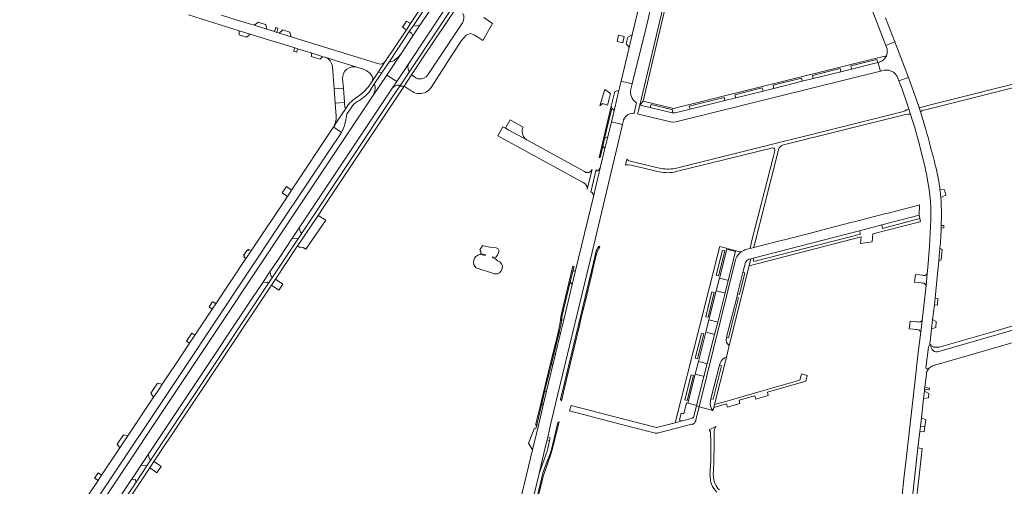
# Model space of a CAD drawing. Header units: metres. Extents: x 166325 to 190320, y 381923 to 404576.
# Tile 90 of 256: x 171579 to 172106, y 385206 to 385456. Entities that reach past the tile are written whole.
import ezdxf

# ---------------------------------------------------------------- set-up
doc = ezdxf.new("R2010")
doc.units = ezdxf.units.M
for name, color, linetype, lineweight in [('B-WE-OG-WATER_MEER-GV', 8, 'Continuous', 18), ('B-WE-VH-VERHARDING_ASFALT-GV', 8, 'Continuous', 18), ('B-WE-VH-VERHARDING_BETONSTRAATSTEEN-GV', 8, 'Continuous', 18)]:
    doc.layers.add(name, color=color, linetype=linetype, lineweight=lineweight)

msp = doc.modelspace()

# ---------------------------------------------------------------- linework, layer by layer
at = {"layer": 'B-WE-OG-WATER_MEER-GV', "flags": 128}
for points in [[(171834.864, 385326.618), (171833.933, 385327.678), (171832.169, 385328.277), (171832.162, 385328.731), (171833.555, 385328.313), (171834.092, 385328.492), (171834.848, 385329.527), (171835.803, 385331.834), (171835.365, 385332.91), (171834.211, 385333.527), (171830.869, 385333.964), (171827.417, 385334.665), (171826.807, 385334.535), (171825.456, 385332.378), (171825.917, 385331.721), (171826, 385330.492), (171828.517, 385329.829), (171828.397, 385329.374), (171826.081, 385329.984)], [(171826.081, 385329.984), (171825.446, 385329.984)], [(171823.576, 385322.78), (171833.403, 385319.596)]]:
    msp.add_lwpolyline(points, dxfattribs=at)
at = {"layer": 'B-WE-OG-WATER_MEER-GV'}
for points in [[(171825.446, 385329.984, 0.6385322), (171823.576, 385322.78)], [(171833.403, 385319.596, 0.9599677), (171834.864, 385326.618)]]:
    msp.add_lwpolyline(points, format="xyb", dxfattribs=at)
at = {"layer": 'B-WE-VH-VERHARDING_ASFALT-GV', "flags": 128}
for points in [[(171953.035, 385637.115), (171926.445, 385527.773), (171922.28, 385510.643), (171915.185, 385481.225), (171907.09, 385447.499), (171905.495, 385440.854), (171901.138, 385422.699), (171907.075, 385421.357), (171914.345, 385450.747), (171915.586, 385455.961), (171916.945, 385461.67), (171917.142, 385462.394), (171920.746, 385477.643), (171922.537, 385485.17), (171922.998, 385487.105), (171931.128, 385521.019)], [(171805.824, 385471.35), (171793.495, 385452.871), (171789.593, 385447.023), (171783.069, 385437.246), (171775.544, 385425.984), (171780.911, 385422.599), (171787.351, 385432.254), (171806.361, 385460.758)], [(171709.144, 385314.981), (171712.958, 385320.7), (171717.859, 385328.048), (171724.699, 385338.306), (171728.629, 385344.199), (171778.586, 385419.117), (171778.84, 385419.497), (171780.911, 385422.599), (171775.544, 385425.984), (171767.739, 385414.302), (171721.724, 385345.26), (171721.029, 385344.219), (171669.763, 385267.303), (171619.942, 385192.55), (171602.885, 385167.068), (171593.79, 385153.483), (171581.71, 385135.718), (171580.673, 385134.173), (171578.917, 385131.649), (171582.034, 385129.874), (171593.952, 385147.764)], [(171767.008, 385418.093), (171766.895, 385418.16), (171768.392, 385420.372), (171772.794, 385426.981), (171771.139, 385427.764), (171767.59, 385422.429), (171765.678, 385419.626), (171763.481, 385417.2), (171761.218, 385415.236), (171758.915, 385413.625)], [(172061.538, 385406.406), (172060.836, 385408.628), (172059.478, 385412.791), (172055.226, 385424.692), (172049.962, 385422.947), (172051.705, 385418.538), (172054.646, 385410.039), (172055.282, 385408.03), (172056.237, 385405.01), (172057.18, 385402.029), (172057.794, 385400.088), (172058.464, 385397.697), (172060.428, 385390.696), (172063.192, 385380.035)], [(172125.354, 385424.701), (172065.427, 385409.682), (172063.667, 385409.24), (172061.393, 385408.671), (172060.836, 385408.628), (172061.538, 385406.406), (172062.411, 385407.011), (172064.293, 385407.481), (172125.816, 385422.856)], [(171760.899, 385412.455), (171762.747, 385413.785)], [(171754.533, 385409.53), (171754.606, 385409.456), (171753.978, 385408.65), (171748.325, 385400.211), (171747.981, 385399.313), (171747.308, 385398.071), (171751.305, 385395.342), (171751.646, 385395.993)], [(171753.428, 385401.185), (171753.96, 385404.011), (171754.237, 385405.22), (171754.496, 385405.608), (171757.2, 385409.494)], [(171988.099, 385388.6), (172052.028, 385404.601), (172053.704, 385404.913), (172054.887, 385405.023), (172056.237, 385405.01), (172055.282, 385408.03), (172054.286, 385407.354), (172053.408, 385406.872), (172051.756, 385406.357), (171930.146, 385376.084)], [(171850.818, 385185.852), (171857.197, 385212.691), (171860.514, 385226.578), (171861.504, 385230.72), (171861.841, 385232.131), (171863.224, 385238.07), (171867.054, 385254.516), (171885.59, 385331.25), (171901.885, 385399.628), (171895.938, 385401.037), (171893.989, 385392.915), (171892.49, 385386.67), (171890.184, 385377.121), (171886.292, 385360.94), (171876.802, 385321.471), (171874.97, 385313.858), (171870.414, 385294.926), (171869.917, 385292.86), (171868.691, 385287.765), (171866.027, 385276.693), (171864.616, 385270.824), (171861.232, 385256.758), (171859.422, 385249.237), (171856.828, 385238.421), (171853.688, 385225.327), (171847.129, 385197.976)], [(171930.699, 385374.344), (171982.48, 385387.108)], [(171983.449, 385385.397), (171982.754, 385382.669), (171971.244, 385337.474), (171970.389, 385333.374), (171970.335, 385333.18), (171972.344, 385333.709), (171972.27, 385333.865), (171984.774, 385383.188)], [(171984.774, 385383.188), (171985.536, 385386.196)], [(171921.664, 385376.254), (171906, 385379.87), (171905.292, 385380.191), (171905.164, 385380.249), (171904.243, 385381.079), (171903.444, 385377.741), (171904.238, 385377.89), (171904.736, 385377.915), (171905.143, 385377.936), (171906.475, 385377.742), (171921.608, 385374.301)], [(172065.23, 385370.899), (172066.266, 385364.815), (172066.631, 385361.585), (172066.892, 385358.345), (172067.047, 385355.097), (172067.097, 385351.847), (172067.041, 385348.597), (172066.334, 385334.186), (172065.492, 385323.04), (172065.172, 385319.543), (172064.54, 385313.418), (172062.406, 385294.638), (172061.688, 385288.534), (172060.403, 385277.544), (172058.736, 385262.94), (172053.691, 385218.732), (172052.902, 385211.433), (172051.584, 385199.235)], [(172072.017, 385364.836), (172071.961, 385365.329), (172071.906, 385365.824)], [(172072.653, 385344.123), (172072.675, 385344.765), (172072.697, 385345.409), (172072.816, 385350.967), (172072.556, 385358.504), (172072.426, 385360.384)], [(172065.63, 385268.387), (172064.461, 385269.338), (172065.778, 385280.341), (172066.643, 385281.867), (172067.507, 385290.093), (172068.067, 385295.152), (172069.023, 385303.002), (172069.25, 385304.861), (172069.424, 385306.589), (172070.559, 385317.837), (172071.394, 385326.561), (172072.007, 385333.388), (172072.177, 385335.126)], [(171967.776, 385325.714), (171966.424, 385320.302), (171967.385, 385320.062), (171964.517, 385308.622), (171963.565, 385308.857), (171963.08, 385306.946), (171964.041, 385306.695), (171958.737, 385285.347), (171957.67, 385285.619), (171957.636, 385285.484)], [(171959.081, 385281.19), (171969.845, 385323.964)], [(171969.845, 385323.964), (171970.684, 385327.691), (171969.609, 385327.398)], [(171607.693, 385162.736), (171620.703, 385182.347), (171620.783, 385182.466), (171639.521, 385210.569), (171640.379, 385211.856), (171643.821, 385217.018), (171647.786, 385222.964), (171675.27, 385264.182), (171700.789, 385302.452), (171709.144, 385314.981)], [(171954.195, 385271.796), (171953.843, 385270.653), (171954.876, 385270.375), (171950.429, 385252.415), (171949.286, 385252.702), (171948.998, 385251.372)], [(171950.309, 385246.36), (171950.767, 385248.053), (171951.157, 385249.621), (171957.37, 385274.191)], [(171957.37, 385274.191), (171957.594, 385275.072)], [(172056.489, 385193.378), (172058.562, 385211.734), (172059.859, 385223.218), (172060.22, 385226.415), (172061.204, 385235.122), (172061.527, 385237.985), (172062.047, 385242.589), (172063.21, 385252.884), (172063.658, 385256.846), (172063.762, 385257.771), (172063.872, 385258.746), (172064.708, 385266.142)], [(171950.662, 385214.154), (171950.925, 385219.435), (171951.061, 385228.224), (171951.008, 385235.369), (171951.226, 385236.225), (171951.979, 385237.864), (171948.362, 385236.038), (171948.985, 385234.994)], [(171949.164, 385219.471), (171948.874, 385214.325)]]:
    msp.add_lwpolyline(points, dxfattribs=at)
for points in [[(171895.353, 385610.786), (171897.508, 385614.018), (171904.858, 385625.04), (171906.958, 385628.19), (171905.408, 385629.125), (171894.406, 385612.625), (171851.873, 385548.839), (171788.34, 385453.571), (171786.112, 385450.23), (171774.774, 385433.229), (171771.139, 385427.764), (171772.794, 385426.981), (171777.361, 385433.838), (171787.685, 385449.313), (171789.886, 385452.643), (171803.041, 385472.34), (171804.585, 385474.657), (171853.6, 385548.166)], [(171914.716, 385614.896), (171926.748, 385632.696), (171925.279, 385633.736), (171913.253, 385615.987), (171907.373, 385607.152), (171906.653, 385606.069), (171869.11, 385549.653), (171816.08, 385470.306), (171810.556, 385462.025), (171787.955, 385428.191), (171782.566, 385420.126), (171784.857, 385420.058), (171788.858, 385426.058), (171796.239, 385437.127), (171812.755, 385461.894), (171816.723, 385467.832), (171816.774, 385467.921), (171870.827, 385548.976), (171914.607, 385614.735)], [(171713.791, 385313.487), (171716.015, 385316.822), (171727.842, 385334.558), (171729.507, 385337.054), (171731.714, 385340.364), (171738.751, 385350.917), (171744.471, 385359.495), (171784.857, 385420.058), (171782.566, 385420.126), (171779.749, 385415.908), (171730.123, 385341.44), (171727.913, 385338.124), (171714.423, 385317.882), (171712.219, 385314.574), (171687.906, 385278.091), (171649.271, 385220.074), (171647.044, 385216.73), (171641.26, 385208.044), (171627.835, 385187.884), (171607.302, 385157.051), (171608.81, 385156.068), (171648.609, 385215.746), (171650.84, 385219.091), (171679.335, 385261.817)]]:
    msp.add_lwpolyline(points, close=True, dxfattribs=at)
at = {"layer": 'B-WE-VH-VERHARDING_ASFALT-GV'}
for points in [[(171762.747, 385413.785, 0.0936667), (171767.008, 385418.093)], [(171758.915, 385413.625, 0.0917375), (171754.533, 385409.53)], [(171757.2, 385409.494, -0.106854), (171760.899, 385412.455)], [(172064.384, 385396.852, 0.0067445), (172061.538, 385406.406)], [(171751.646, 385395.993, 0.0887433), (171753.428, 385401.185)], [(172069.01, 385379.552, 0.0102948), (172064.384, 385396.852)], [(171982.48, 385387.108, -0.4924435), (171983.449, 385385.397)], [(171985.536, 385386.196, -0.2734672), (171988.099, 385388.6)], [(171930.146, 385376.084, -0.1133135), (171921.664, 385376.254)], [(172063.192, 385380.035, -0.0067438), (172065.23, 385370.899)], [(172071.906, 385365.824, 0.0385806), (172069.01, 385379.552)], [(171921.608, 385374.301, 0.1237171), (171930.699, 385374.344)], [(172072.177, 385335.126, 0.0082313), (172072.653, 385344.123)], [(171969.609, 385327.398, 0.167327), (171967.776, 385325.714)], [(171957.636, 385285.484, 0.3217955), (171959.081, 385281.19)], [(171957.594, 385275.072, 0.2152671), (171954.195, 385271.796)], [(172064.708, 385266.142, -0.1077345), (172065.63, 385268.387)], [(171948.998, 385251.372, 0.2153164), (171950.309, 385246.36)], [(171948.985, 385234.994, -0.0278868), (171949.164, 385219.471)], [(171948.874, 385214.325, 0.0976751), (171949.562, 385206.998)], [(171951.334, 385207.536, -0.1045266), (171950.662, 385214.154)], [(171953.821, 385203.875, -0.0956426), (171951.334, 385207.536)], [(171949.562, 385206.998, 0.1120452), (171952.421, 385202.791)]]:
    msp.add_lwpolyline(points, format="xyb", dxfattribs=at)
at = {"layer": 'B-WE-VH-VERHARDING_BETONSTRAATSTEEN-GV', "flags": 128}
for points in [[(171925.006, 385462.689), (171924.453, 385465.652), (171911.162, 385409.983), (171912.886, 385412.05)], [(171702.464, 385447.951), (171696.522, 385449.789), (171696.463, 385447.503), (171700.405, 385446.315)], [(171710.66, 385453.088), (171706.746, 385454.382), (171706.535, 385454.215), (171704.591, 385452.674), (171711.413, 385450.533), (171710.711, 385452.916)], [(171717.317, 385451.067), (171716.169, 385451.419), (171716.115, 385451.237), (171715.522, 385449.268), (171716.68, 385448.895), (171717.263, 385450.88)], [(171723.656, 385449.015), (171719.873, 385450.238), (171719.731, 385450.113), (171717.927, 385448.528), (171724.318, 385446.553), (171723.692, 385448.882)], [(171788.34, 385453.571), (171787.771, 385453.917), (171786.197, 385454.873), (171784.035, 385451.655), (171785.522, 385450.635), (171786.112, 385450.23)], [(171793.495, 385452.871), (171790.76, 385452.174), (171789.886, 385452.643), (171787.685, 385449.313), (171788.885, 385448.445), (171789.593, 385447.023)], [(171902.848, 385446.716), (171899.828, 385447.414), (171899.788, 385447.423), (171898.961, 385444.053), (171902.022, 385443.304)], [(171907.09, 385447.499), (171904.78, 385446.33), (171903.92, 385442.74), (171905.495, 385440.854)], [(171727.845, 385440.103), (171726.3, 385440.581), (171725.865, 385439.107), (171725.772, 385438.796), (171727.333, 385438.338), (171727.422, 385438.644)], [(172038.653, 385432.726), (172038.241, 385434.385), (172024.243, 385430.906), (172024.652, 385429.254)], [(172040.057, 385428.084), (172039.931, 385428.577), (172038.961, 385432.355), (172038.853, 385432.776), (172038.653, 385432.726), (172024.652, 385429.254), (172018.879, 385427.823), (172004.043, 385424.144), (171998.184, 385422.691), (171982.964, 385418.917), (171977.191, 385417.485), (171962.571, 385413.86), (171956.741, 385412.415), (171938.079, 385407.787), (171930.05, 385405.796), (171928.767, 385405.767), (171928.528, 385405.824), (171916.804, 385408.632), (171911.162, 385409.983), (171911.047, 385409.502), (171910.581, 385407.553), (171910.149, 385405.75), (171910.022, 385405.218), (171911.278, 385404.919), (171928.481, 385400.818), (171930.536, 385400.918)], [(172018.879, 385427.823), (172018.462, 385429.505), (172003.635, 385425.79), (172004.043, 385424.144)], [(171998.184, 385422.691), (171997.773, 385424.352), (171982.551, 385420.583), (171982.964, 385418.917)], [(171752.328, 385419.082), (171747.375, 385418.698), (171747.961, 385410.926), (171752.92, 385411.319)], [(171894.772, 385413.353), (171895.466, 385416.222), (171892.35, 385418.375), (171889.791, 385409.49), (171891.192, 385410.87), (171893.953, 385409.969)], [(171977.191, 385417.485), (171976.777, 385419.153), (171962.159, 385415.52), (171962.571, 385413.86)], [(171899.955, 385417.769), (171897.751, 385417.201), (171896.557, 385412.189), (171895.878, 385409.341), (171896.246, 385408.366), (171897.402, 385407.135), (171898.296, 385410.858), (171899.606, 385416.316)], [(171956.741, 385412.415), (171956.33, 385414.071), (171937.67, 385409.435), (171938.079, 385407.787)], [(171893.409, 385396.55), (171896.246, 385408.366), (171895.878, 385409.341), (171889.35, 385381.95), (171889.94, 385381.82), (171891.42, 385387.98), (171892.315, 385392.061)], [(171916.804, 385408.632), (171928.528, 385405.824), (171928.908, 385407.413), (171917.19, 385410.242)], [(171893.989, 385392.915), (171892.315, 385392.061), (171891.42, 385387.98), (171892.49, 385386.67)], [(171724.599, 385364.479), (171721.822, 385366.33), (171719.571, 385362.929), (171722.329, 385361.076)], [(171727.842, 385334.558), (171729.113, 385333.732), (171729.909, 385333.879), (171730.829, 385333.689), (171732.178, 385332.733), (171742.861, 385348.264), (171738.751, 385350.917), (171731.714, 385340.364), (171729.507, 385337.054)], [(172061.295, 385349.144), (172060.823, 385350.935), (172040.775, 385345.782), (172041.26, 385343.948)], [(171730.123, 385341.44), (171729.356, 385341.96), (171728.629, 385344.199), (171724.699, 385338.306), (171727.165, 385338.603), (171727.913, 385338.124)], [(172029.707, 385339.368), (172029.422, 385335.868), (172035.687, 385336.76), (172036.052, 385341.103), (172061.228, 385347.513), (172061.627, 385347.615), (172061.295, 385349.144), (172041.26, 385343.948), (172040.775, 385345.782), (172028.91, 385342.699), (172029.35, 385340.913), (171972.324, 385326.163), (171971.839, 385327.974), (171970.684, 385327.691), (171969.845, 385323.964)], [(172074.105, 385345.559), (172072.697, 385345.409), (172072.675, 385344.765), (172072.653, 385344.123), (172074.007, 385344.278)], [(172028.91, 385342.699), (171971.839, 385327.974), (171972.324, 385326.163), (172029.35, 385340.913)], [(171702.803, 385331.785), (171702.858, 385331.868), (171701.753, 385332.668), (171701.703, 385332.579), (171701.391, 385332.131), (171700.922, 385332.423), (171700.864, 385332.339), (171699.28, 385330.069), (171698.909, 385329.539), (171699.333, 385329.219), (171699.031, 385328.766), (171698.974, 385328.684), (171700.168, 385327.833), (171700.223, 385327.916), (171700.646, 385328.55), (171702.523, 385331.365)], [(171956.746, 385331.937), (171953.364, 385318.587), (171952.109, 385318.916), (171955.503, 385332.245)], [(171962.462, 385331.646), (171957.769, 385332.866), (171953.84, 385317.219), (171958.076, 385316.153), (171958.53, 385316.048)], [(172073.093, 385332.669), (172072.007, 385333.388), (172071.394, 385326.561), (172072.639, 385327.107)], [(171867.95, 385288.331), (171868.96, 385292.58), (171869.254, 385294.712), (171869.61, 385297.29), (171873.95, 385315.37), (171875.31, 385320.87), (171875.92, 385323.61), (171875.35, 385323.75), (171872.075, 385310.271), (171868.973, 385297.428), (171868.301, 385292.464), (171867.008, 385286.827), (171862.235, 385267.315), (171857.568, 385247.908), (171855.259, 385238.535), (171855.936, 385238.75), (171858.705, 385249.926), (171860.197, 385256.38), (171863.851, 385271.439), (171865.087, 385276.533)], [(171714.423, 385317.882), (171713.65, 385318.398), (171712.958, 385320.7), (171709.144, 385314.981), (171711.463, 385315.07), (171712.219, 385314.574)], [(171876.802, 385321.471), (171875.31, 385320.87), (171873.95, 385315.37), (171874.97, 385313.858)], [(172065.172, 385319.543), (172064.014, 385318.656), (172063.067, 385318.765), (172062.447, 385318.837), (172061.02, 385319.001), (172058.873, 385319.205), (172058.401, 385315.121), (172060.578, 385314.908), (172061.809, 385314.757), (172062.591, 385314.662), (172063.536, 385314.546), (172064.54, 385313.418)], [(171719.994, 385314.156), (171716.015, 385316.822), (171713.791, 385313.487), (171717.775, 385310.851)], [(171951.103, 385309.683), (171947.715, 385296.332), (171946.479, 385296.663), (171949.853, 385309.985)], [(171956.837, 385309.345), (171956.347, 385309.489), (171952.137, 385310.588), (171948.195, 385294.946), (171952.437, 385293.894), (171952.894, 385293.773)], [(171683.96, 385303.52), (171683.761, 385303.706), (171682.587, 385304.542), (171682.519, 385304.446), (171682.234, 385304.636), (171680.497, 385302.013), (171680.724, 385301.852), (171680.636, 385301.729), (171681.806, 385300.92), (171682.079, 385300.698)], [(172070.928, 385306.314), (172069.424, 385306.589), (172069.25, 385304.861), (172069.023, 385303.002), (172070.7, 385302.856)], [(171870.414, 385294.926), (171869.254, 385294.712), (171868.96, 385292.58), (171867.95, 385288.331), (171868.691, 385287.765), (171869.917, 385292.86)], [(172062.406, 385294.638), (172061.138, 385293.738), (172061.129, 385293.739), (172060.222, 385293.835), (172059.375, 385293.925), (172058.138, 385294.056), (172055.996, 385294.315), (172055.523, 385290.224), (172057.7, 385289.985), (172058.996, 385289.839), (172059.535, 385289.778), (172060.678, 385289.649), (172061.688, 385288.534)], [(172070.044, 385294.08), (172068.067, 385295.152), (172067.507, 385290.093), (172069.846, 385290.923)], [(171672.801, 385286.78), (171671.154, 385287.878), (171670.787, 385287.335), (171668.587, 385284.061), (171668.214, 385283.517), (171669.884, 385282.404)], [(171945.497, 385287.402), (171942.099, 385274.056), (171940.844, 385274.384), (171944.243, 385287.709)], [(171951.225, 385287.145), (171950.762, 385287.272), (171946.524, 385288.35), (171942.595, 385272.711), (171946.822, 385271.641), (171947.292, 385271.513)], [(171866.027, 385276.693), (171865.087, 385276.533), (171863.851, 385271.439), (171864.616, 385270.824)], [(171939.869, 385265.152), (171936.468, 385251.816), (171935.267, 385252.104), (171938.614, 385265.442)], [(171945.546, 385264.685), (171945.058, 385264.82), (171940.857, 385265.918), (171936.884, 385250.286), (171941.123, 385249.219), (171941.593, 385249.112)], [(172000.861, 385265.089), (171997.791, 385265.977), (171997.638, 385265.397), (171996.916, 385262.666), (171975.722, 385256.624), (171958.983, 385251.852), (171951.157, 385249.621), (171950.767, 385248.053), (171957.617, 385250.003), (171958.133, 385248.18), (171964.845, 385250.115), (171964.325, 385251.912), (171972.814, 385254.294), (171973.307, 385252.492), (171980.03, 385254.425), (171979.515, 385256.233), (172000.067, 385262.127)], [(171655.256, 385260.463), (171652.784, 385261.041), (171649.165, 385255.648), (171649.336, 385255.407), (171650.652, 385253.555), (171653.215, 385257.402)], [(171861.232, 385256.758), (171860.197, 385256.38), (171858.705, 385249.926), (171859.422, 385249.237)], [(172066.12, 385255.525), (172063.658, 385256.846), (172063.21, 385252.884), (172065.875, 385253.301)], [(172066.367, 385258.412), (172065.406, 385258.531), (172065.293, 385258.547), (172063.872, 385258.746), (172063.762, 385257.771), (172066.257, 385257.438)], [(171856.828, 385238.421), (171855.936, 385238.75), (171855.46, 385236.83), (171854.84, 385236.95), (171851.5, 385229.03), (171853.688, 385225.327)], [(172064.382, 385241.454), (172062.047, 385242.589), (172061.527, 385237.985), (172063.956, 385237.904)], [(171636.893, 385232.879), (171634.569, 385233.445), (171631.168, 385228.397), (171632.56, 385226.39)], [(172063.956, 385237.904), (172061.527, 385237.985), (172061.204, 385235.122), (172063.612, 385235.014)], [(171861.877, 385226.25), (171862.875, 385230.364), (171861.504, 385230.72), (171860.514, 385226.578), (171857.197, 385212.691), (171861.63, 385225.23)], [(171863.223, 385231.797), (171861.841, 385232.131), (171861.504, 385230.72), (171862.875, 385230.364)], [(171649.271, 385220.074), (171648.473, 385220.642), (171647.786, 385222.964), (171643.821, 385217.018), (171646.223, 385217.253), (171647.044, 385216.73)], [(172060.773, 385211.485), (172062.15, 385222.786), (172062.553, 385226.096), (172062.294, 385226.122), (172060.22, 385226.415), (172059.859, 385223.218), (172058.562, 385211.734), (172056.489, 385193.378), (172056.167, 385190.532), (172058.456, 385192.176)], [(171654.669, 385216.533), (171653.27, 385217.468), (171650.84, 385219.091), (171648.609, 385215.746), (171650.92, 385214.132), (171652.388, 385213.107)], [(171622.817, 385211.808), (171620.93, 385213.041), (171618.977, 385210.212), (171619.065, 385210.152), (171620.885, 385208.911)], [(171641.26, 385208.044), (171640.871, 385209.729), (171639.475, 385209.484), (171639.411, 385209.86), (171639.521, 385210.569), (171620.783, 385182.466), (171621.144, 385182.844), (171627.684, 385187.985), (171627.835, 385187.884)]]:
    msp.add_lwpolyline(points, close=True, dxfattribs=at)
for points in [[(171669.293, 385458.209), (171696.522, 385449.789), (171702.464, 385447.951), (171714.565, 385444.21), (171720.035, 385442.518), (171726.3, 385440.581), (171727.845, 385440.103), (171735.04, 385437.878), (171741.534, 385435.87), (171742.368, 385435.612), (171759.642, 385430.296), (171762.462, 385429.402)], [(171771.289, 385431.991), (171727.688, 385445.499), (171726.169, 385445.97), (171724.318, 385446.553), (171717.927, 385448.528), (171717.367, 385448.697), (171716.68, 385448.895), (171715.522, 385449.268), (171711.413, 385450.533), (171704.591, 385452.674), (171697.142, 385454.963), (171688.188, 385457.718), (171686.921, 385458.108)], [(171826.991, 385444.451), (171832.273, 385453.687), (171827.637, 385456.817)], [(172036.01, 385459.874), (172042.991, 385441.895), (172047.832, 385443.746), (172042.798, 385456.72)], [(171816.086, 385454.059), (171797.511, 385426.062)], [(171799.243, 385419.264), (171799.356, 385419.433), (171802.321, 385423.885), (171810.804, 385437.164), (171815.57, 385444.47), (171818.128, 385447.377), (171819.38, 385447.911), (171820.571, 385448.187), (171822.577, 385447.469), (171824.399, 385446.347), (171826.991, 385444.451)], [(172047.832, 385443.746), (172042.991, 385441.895), (172043.208, 385441.336)], [(172049.374, 385424.433), (172049.962, 385422.947), (172055.226, 385424.692), (172047.832, 385443.746)], [(171735.04, 385437.878), (171735.339, 385437.072), (171735.324, 385436.505), (171735.265, 385436.313), (171735.147, 385435.932), (171739.878, 385434.532)], [(171741.534, 385435.87), (171735.04, 385437.878)], [(171759.642, 385430.296), (171742.368, 385435.612)], [(171767.739, 385414.302), (171775.544, 385425.984), (171783.069, 385437.246)], [(172043.295, 385436.331), (172038.725, 385435.2), (171929.285, 385408.11), (171912.886, 385412.05), (171911.162, 385409.983), (171916.804, 385408.632), (171917.19, 385410.242), (171928.908, 385407.413), (171928.528, 385405.824), (171928.767, 385405.767), (171930.05, 385405.796), (171938.079, 385407.787), (171937.67, 385409.435), (171956.33, 385414.071), (171956.741, 385412.415), (171962.571, 385413.86), (171962.159, 385415.52), (171976.777, 385419.153), (171977.191, 385417.485), (171982.964, 385418.917), (171982.551, 385420.583), (171997.773, 385424.352), (171998.184, 385422.691)], [(171998.184, 385422.691), (172004.043, 385424.144), (172003.635, 385425.79), (172018.462, 385429.505), (172018.879, 385427.823), (172024.652, 385429.254), (172024.243, 385430.906), (172038.241, 385434.385), (172038.653, 385432.726), (172038.853, 385432.776), (172039.499, 385432.936)], [(171746.486, 385430.48), (171747.375, 385418.698), (171752.328, 385419.082), (171751.96, 385423.986)], [(171767.59, 385422.429), (171771.139, 385427.764), (171774.774, 385433.229)], [(171777.361, 385433.838), (171772.794, 385426.981), (171768.392, 385420.372)], [(171787.351, 385432.254), (171780.911, 385422.599), (171778.84, 385419.497), (171778.586, 385419.117)], [(172039.499, 385432.936), (172038.853, 385432.776), (172038.961, 385432.355), (172039.931, 385428.577), (172040.057, 385428.084), (172040.833, 385428.277)], [(171782.566, 385420.126), (171787.955, 385428.191)], [(171791.192, 385424.512), (171788.858, 385426.058), (171784.857, 385420.058), (171787.589, 385418.277), (171788.702, 385417.552), (171789.31, 385417.155)], [(171906.341, 385418.386), (171907.075, 385421.357), (171901.138, 385422.699), (171899.955, 385417.769), (171899.606, 385416.316), (171898.296, 385410.858), (171897.402, 385407.135), (171895.938, 385401.037), (171901.885, 385399.628), (171902.213, 385401.002)], [(171796.614, 385416.929), (171797.152, 385417.243), (171797.662, 385417.601)], [(171718.333, 385346.057), (171719.025, 385347.094), (171744.377, 385384.875), (171751.305, 385395.342), (171747.308, 385398.071), (171747.981, 385399.313), (171748.325, 385400.211), (171753.978, 385408.65)], [(171753.098, 385408.989), (171752.92, 385411.319), (171747.961, 385410.926), (171748.488, 385403.943)], [(171907.812, 385405.574), (171908.067, 385405.52), (171908.676, 385408.066), (171909.396, 385411.074)], [(171909.396, 385411.074), (171909.01, 385411.312)], [(171746.861, 385397.871), (171724.599, 385364.479), (171722.329, 385361.076), (171702.858, 385331.868), (171702.803, 385331.785), (171702.523, 385331.365), (171700.646, 385328.55), (171700.223, 385327.916), (171700.168, 385327.833), (171683.96, 385303.52), (171682.079, 385300.698), (171672.801, 385286.78), (171669.884, 385282.404), (171662.68, 385271.598), (171655.256, 385260.463), (171653.215, 385257.402), (171650.652, 385253.555), (171636.893, 385232.879), (171632.56, 385226.39), (171622.817, 385211.808), (171620.885, 385208.911), (171610.319, 385193.045)], [(171850.652, 385391.305), (171841.069, 385396.56), (171839.235, 385397.565), (171837.767, 385398.37), (171835.128, 385393.539), (171880.15, 385368.895), (171880.747, 385368.568)], [(171848.651, 385398.21), (171841.774, 385402.061), (171839.235, 385397.565), (171841.069, 385396.56), (171850.652, 385391.305)], [(171848.375, 385397.397), (171848.651, 385398.21)], [(171882.332, 385373.933), (171881.534, 385374.371), (171850.652, 385391.305)], [(171886.292, 385360.94), (171890.184, 385377.121)], [(171883.044, 385364.975), (171885.599, 385375.457)], [(171888.655, 385374.744), (171887.95, 385374.825), (171887.79, 385375.465), (171884.855, 385363.265)], [(172074.441, 385364.591), (172072.017, 385364.836)], [(172072.426, 385360.384), (172073.85, 385361.14), (172075.155, 385361.636), (172074.441, 385364.591)], [(172028.91, 385342.699), (172040.775, 385345.782), (172060.823, 385350.935), (172061.017, 385356.489), (172060.763, 385356.424), (172044.187, 385352.166), (172043.081, 385351.881), (172026.016, 385347.498), (172024.886, 385347.207), (172007.851, 385342.831), (172006.692, 385342.533), (171988.619, 385337.89), (171987.553, 385337.617), (171972.914, 385333.856), (171972.344, 385333.709), (171970.335, 385333.18), (171968.699, 385332.746)], [(171617.202, 385194.328), (171666.956, 385268.983), (171718.333, 385346.057)], [(171969.609, 385327.398), (171970.684, 385327.691), (171971.839, 385327.974), (172028.91, 385342.699)], [(171879.642, 385295.298), (171880.839, 385300.291), (171881.306, 385302.241), (171881.83, 385304.426), (171885.256, 385318.719), (171886.01, 385321.866), (171886.956, 385325.813), (171888.02, 385330.25), (171888.63, 385332.07), (171889.199, 385333.159), (171889.68, 385334.08), (171889.18, 385334.39)], [(171964.81, 385331.456), (171954.051, 385334.291), (171953.865, 385333.623), (171943.126, 385291.286), (171930.156, 385239.848), (171933.88, 385240.868), (171932.469, 385241.234), (171933.414, 385244.984), (171934.793, 385244.66), (171936.276, 385250.457), (171936.884, 385250.286), (171940.857, 385265.918), (171942.595, 385272.711), (171946.524, 385288.35), (171948.195, 385294.946), (171952.137, 385310.588), (171953.84, 385317.219), (171957.769, 385332.866), (171962.462, 385331.646)], [(171887.545, 385330.958), (171886.279, 385325.713), (171880.762, 385302.706), (171875.44, 385280.461), (171868.669, 385252.276), (171869.2, 385251.54), (171870.247, 385256.232), (171872.649, 385266.063), (171878.828, 385291.9), (171879.642, 385295.298)], [(171962.462, 385331.646), (171958.53, 385316.048), (171956.837, 385309.345), (171952.894, 385293.773), (171951.225, 385287.145), (171947.292, 385271.513), (171945.546, 385264.685), (171941.593, 385249.112), (171943.069, 385248.454), (171962.193, 385326.367)], [(171966.26, 385331.822), (171965.578, 385331.534)], [(171962.193, 385326.367), (171943.069, 385248.454), (171950.309, 385246.36)], [(171957.636, 385285.484), (171957.67, 385285.619), (171963.08, 385306.946), (171963.565, 385308.857), (171966.424, 385320.302), (171967.776, 385325.714)], [(172130.888, 385295.175), (172132.035, 385295.505), (172155.153, 385302.162), (172171.938, 385307.445), (172172.594, 385310.089), (172165.153, 385307.763), (172154.228, 385304.348), (172154.268, 385304.235), (172131.534, 385297.646), (172130.371, 385297.318), (172120.343, 385294.406), (172116.492, 385293.29), (172097.807, 385287.876), (172071.605, 385280.284), (172068.725, 385280.255), (172067.053, 385281.278)], [(172069.302, 385270.783), (172117.951, 385284.79), (172121.997, 385285.954), (172143.864, 385292.25), (172145.322, 385292.684), (172157.006, 385296.159), (172157.033, 385296.062), (172163.838, 385298.199), (172175.974, 385301.953), (172177.636, 385302.467), (172183.179, 385304.012), (172189.832, 385305.865), (172201.324, 385309.193)], [(172071.313, 385278.018), (172117.169, 385291.224), (172120.989, 385292.324), (172130.888, 385295.175)], [(172117.169, 385291.224), (172071.313, 385278.018)], [(171957.594, 385275.072), (171959.081, 385281.19)], [(172067.053, 385281.278), (172067.066, 385281.553), (172067.1, 385281.826), (172066.643, 385281.867), (172065.778, 385280.341), (172064.461, 385269.338), (172065.63, 385268.387)], [(171948.998, 385251.372), (171949.286, 385252.702), (171953.843, 385270.653), (171954.195, 385271.796)], [(171943.069, 385248.454), (171941.593, 385249.112), (171939.898, 385242.506), (171939.444, 385242.635), (171939.377, 385242.28), (171933.865, 385240.862), (171933.88, 385240.868), (171930.156, 385239.848), (171920.037, 385237.252), (171902.638, 385241.729), (171874.33, 385249.103), (171873.555, 385246.176), (171901.387, 385238.951), (171918.834, 385234.435)], [(171941.252, 385241.39), (171943.069, 385248.454)], [(171853.365, 385186.455), (171859.145, 385210.445), (171859.58, 385211.78), (171860.155, 385213.175), (171863.364, 385222.471), (171863.735, 385223.545), (171864.465, 385226.115), (171866.739, 385235.403), (171866.911, 385236.107), (171867.958, 385240.381), (171867.265, 385240.023), (171863.791, 385225.476), (171862.903, 385222.905), (171859.304, 385212.997), (171858.629, 385210.641), (171852.974, 385186.718)], [(171921.203, 385234.439), (171938.335, 385238.907), (171939.315, 385239.173), (171939.358, 385239.022)]]:
    msp.add_lwpolyline(points, dxfattribs=at)
at = {"layer": 'B-WE-VH-VERHARDING_BETONSTRAATSTEEN-GV'}
for points in [[(171816.306, 385459.016, -0.3148173), (171816.086, 385454.059)], [(172043.208, 385441.336, -0.2151789), (172043.295, 385436.331)], [(171739.878, 385434.532, -0.1801502), (171741.534, 385435.87)], [(171742.368, 385435.612, -0.3016271), (171746.486, 385430.48)], [(171783.069, 385437.246, -0.1295518), (171778.037, 385433.083)], [(172043.295, 385436.331, -0.2190483), (172039.499, 385432.936)], [(171751.96, 385423.986, -0.5139085), (171759.642, 385430.296)], [(171762.462, 385429.402, -0.1403507), (171767.32, 385426.078)], [(171774.774, 385433.229, -0.326938), (171771.289, 385431.991)], [(171778.037, 385433.083, -0.7427731), (171777.361, 385433.838)], [(171787.253, 385428.494, -0.1994574), (171787.351, 385432.254)], [(172040.833, 385428.277, -0.4196216), (172049.374, 385424.433)], [(171767.32, 385426.078, -0.3370784), (171767.59, 385422.429)], [(171787.955, 385428.191, -0.4439364), (171787.253, 385428.494)], [(171791.513, 385424.349, -0.0211095), (171791.192, 385424.512)], [(171792.932, 385423.944, -0.0780215), (171791.513, 385424.349)], [(171797.511, 385426.062, -0.2856843), (171792.932, 385423.944)], [(171769.379, 385420.087, -0.1535576), (171767.739, 385414.302)], [(171768.392, 385420.372, -0.6980881), (171769.379, 385420.087)], [(171778.586, 385419.117, -0.2038677), (171782.021, 385420.659)], [(171782.021, 385420.659, -0.4230154), (171782.566, 385420.126)], [(171797.662, 385417.601, 0.077679), (171799.243, 385419.264)], [(171909.01, 385411.312, -0.2893542), (171906.341, 385418.386)], [(171789.31, 385417.155, 0.2645135), (171796.614, 385416.929)], [(171753.978, 385408.65, -0.6515457), (171753.098, 385408.989)], [(171748.488, 385403.943, -0.1563618), (171746.861, 385397.871)], [(171902.213, 385401.002, -0.3699444), (171907.812, 385405.574)], [(171850.652, 385391.305, -0.3374541), (171848.375, 385397.397)], [(171890.184, 385377.121, -0.1437745), (171888.655, 385374.744)], [(171882.824, 385373.832, -0.0464592), (171882.332, 385373.933)], [(171883.327, 385373.824, -0.0477333), (171882.824, 385373.832)], [(171883.822, 385373.909, -0.0468188), (171883.327, 385373.824)], [(171884.293, 385374.085, -0.0472517), (171883.822, 385373.909)], [(171884.707, 385374.334, -0.0465045), (171884.293, 385374.085)], [(171885.07, 385374.653, -0.0469147), (171884.707, 385374.334)], [(171885.371, 385375.031, -0.0455704), (171885.07, 385374.653)], [(171885.599, 385375.457, -0.0462607), (171885.371, 385375.031)], [(171880.747, 385368.568, -0.3354558), (171883.044, 385364.975)], [(171884.855, 385363.265, -0.307981), (171885.634, 385363.175)], [(171885.634, 385363.175, -0.1976262), (171886.292, 385360.94)], [(172072.017, 385364.836, -0.0069458), (172072.426, 385360.384)], [(171889.18, 385334.39, 0.0713058), (171887.545, 385330.958)], [(171962.193, 385326.367, -0.2066662), (171966.26, 385331.822)], [(171965.578, 385331.534, -0.241746), (171964.81, 385331.456)], [(171968.699, 385332.746, 0.0796178), (171966.26, 385331.822)], [(172068.336, 385278.486, -0.2229712), (172067.053, 385281.278)], [(172071.313, 385278.018, -0.2741386), (172068.336, 385278.486)], [(172067.723, 385270.236, -0.0726667), (172069.302, 385270.783)], [(172065.63, 385268.387, -0.123396), (172067.723, 385270.236)], [(171939.358, 385239.022, 0.181079), (171940.415, 385239.6)], [(171940.415, 385239.6, 0.1009221), (171941.252, 385241.39)], [(171918.834, 385234.435, 0.1064133), (171921.203, 385234.439)]]:
    msp.add_lwpolyline(points, format="xyb", dxfattribs=at)

doc.saveas('drawing.dxf')
